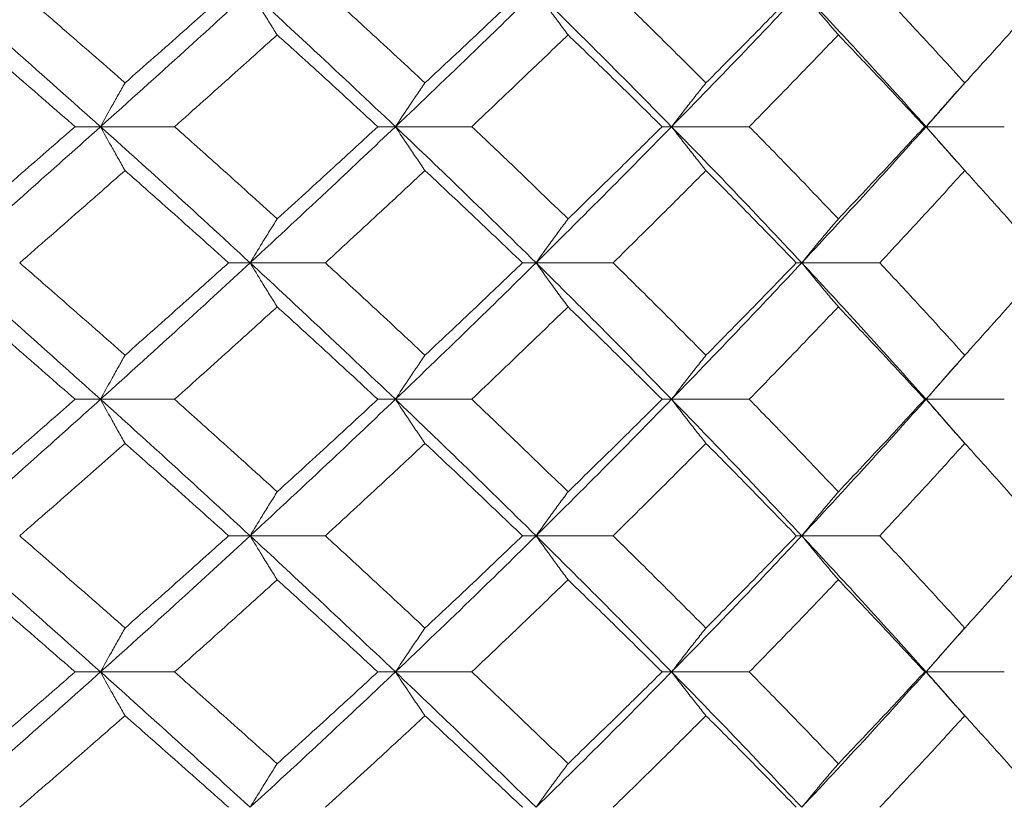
# Model space of a CAD drawing. Header units: inches. Extents: x -4.1 to 23, y -7 to 14.8.
# Tile 66 of 139: x 6.044 to 6.485, y 2.322 to 2.675. Entities that reach past the tile are written whole.
import ezdxf

# ---------------------------------------------------------------- set-up
doc = ezdxf.new("R2010")
doc.units = ezdxf.units.IN
doc.header["$MEASUREMENT"] = 0

msp = doc.modelspace()

# ---------------------------------------------------------------- linework, layer by layer
at = {"color": 7, "linetype": 'Continuous', "lineweight": 15}
for p, q in [((6.45007, 2.62716), (6.46728, 2.64665)), ((6.08015, 2.62716), (6.06873, 2.62716)), ((6.08015, 2.62716), (6.1133, 2.62716)), ((6.21228, 2.62716), (6.20438, 2.62716)), ((6.21228, 2.62716), (6.24644, 2.62716)), ((6.33604, 2.62716), (6.33176, 2.62716)), ((6.33604, 2.62716), (6.37084, 2.62716)), ((6.45007, 2.62716), (6.44945, 2.62716)), ((6.46732, 2.60763), (6.45007, 2.62716)), ((6.45007, 2.62716), (6.48513, 2.62716)), ((6.14718, 2.5662), (6.1375, 2.5662)), ((6.14718, 2.5662), (6.18087, 2.5662)), ((6.2753, 2.5662), (6.2692, 2.5662)), ((6.2753, 2.5662), (6.30982, 2.5662)), ((6.39435, 2.5662), (6.3919, 2.5662)), ((6.39435, 2.5662), (6.42933, 2.5662)), ((6.45007, 2.50508), (6.46728, 2.52471)), ((6.08015, 2.50508), (6.06873, 2.50508)), ((6.08015, 2.50508), (6.1133, 2.50508)), ((6.21228, 2.50508), (6.20438, 2.50508)), ((6.21228, 2.50508), (6.24644, 2.50508)), ((6.33604, 2.50508), (6.33176, 2.50508)), ((6.33604, 2.50508), (6.37084, 2.50508)), ((6.45007, 2.50508), (6.44945, 2.50508)), ((6.46732, 2.48546), (6.45007, 2.50508)), ((6.45007, 2.50508), (6.48513, 2.50508)), ((6.14718, 2.44396), (6.1375, 2.44396)), ((6.14718, 2.44396), (6.18087, 2.44396)), ((6.2753, 2.44396), (6.2692, 2.44396)), ((6.2753, 2.44396), (6.30982, 2.44396)), ((6.39435, 2.44396), (6.3919, 2.44396)), ((6.39435, 2.44396), (6.42933, 2.44396)), ((6.45007, 2.383), (6.46728, 2.40255)), ((6.08015, 2.383), (6.06873, 2.383)), ((6.08015, 2.383), (6.1133, 2.383)), ((6.21228, 2.383), (6.20438, 2.383)), ((6.21228, 2.383), (6.24644, 2.383)), ((6.33604, 2.383), (6.33176, 2.383)), ((6.33604, 2.383), (6.37084, 2.383)), ((6.45007, 2.383), (6.44945, 2.383)), ((6.46732, 2.36352), (6.45007, 2.383)), ((6.45007, 2.383), (6.48513, 2.383))]:
    msp.add_line(p, q, dxfattribs=at)
for points, knots in [([(6.08015, 2.62716), (6.06742, 2.63851), (6.04472, 2.65875), (6.02157, 2.67892), (6.0114, 2.68778)], [0, 0, 0, 0, 0.560759, 1, 1, 1, 1]), ([(6.0911, 2.64676), (6.08234, 2.65443), (6.06671, 2.66812), (6.05086, 2.68178), (6.0439, 2.68778)], [0, 0, 0, 0, 0.560541, 1, 1, 1, 1]), ([(6.08015, 2.62716), (6.09279, 2.63851), (6.11533, 2.65875), (6.13746, 2.67892), (6.14718, 2.68778)], [0, 0, 0, 0, 0.560759, 1, 1, 1, 1]), ([(6.0911, 2.64676), (6.09982, 2.65443), (6.11538, 2.66812), (6.13075, 2.68178), (6.1375, 2.68778)], [0, 0, 0, 0, 0.560541, 1, 1, 1, 1]), ([(6.15929, 2.66827), (6.15815, 2.67007), (6.15587, 2.67367), (6.15183, 2.68015), (6.14894, 2.68489), (6.14718, 2.68778)], [0, 0, 0, 0, 0.279853, 0.559705, 1, 1, 1, 1]), ([(6.21228, 2.62716), (6.20026, 2.63851), (6.17882, 2.65875), (6.15683, 2.67892), (6.14718, 2.68778)], [0, 0, 0, 0, 0.560759, 1, 1, 1, 1]), ([(6.22552, 2.64676), (6.21725, 2.65443), (6.20249, 2.66812), (6.18747, 2.68178), (6.18087, 2.68778)], [0, 0, 0, 0, 0.560541, 1, 1, 1, 1]), ([(6.21228, 2.62716), (6.2242, 2.63851), (6.24544, 2.65875), (6.26619, 2.67892), (6.2753, 2.68778)], [0, 0, 0, 0, 0.560759, 1, 1, 1, 1]), ([(6.22552, 2.64676), (6.23375, 2.65443), (6.24841, 2.66812), (6.26285, 2.68178), (6.2692, 2.68778)], [0, 0, 0, 0, 0.560542, 1, 1, 1, 1]), ([(6.28963, 2.66827), (6.28828, 2.67007), (6.28559, 2.67367), (6.2808, 2.68015), (6.27739, 2.68489), (6.2753, 2.68778)], [0, 0, 0, 0, 0.2798527, 0.5597054, 1, 1, 1, 1]), ([(6.33604, 2.62716), (6.32486, 2.63851), (6.30491, 2.65875), (6.28433, 2.67892), (6.2753, 2.68778)], [0, 0, 0, 0, 0.560759, 1, 1, 1, 1]), ([(6.35143, 2.64676), (6.34373, 2.65443), (6.33001, 2.66812), (6.31598, 2.68178), (6.30982, 2.68778)], [0, 0, 0, 0, 0.5605413, 1, 1, 1, 1]), ([(6.33604, 2.62716), (6.3471, 2.63851), (6.36682, 2.65875), (6.38595, 2.67892), (6.39435, 2.68778)], [0, 0, 0, 0, 0.560759, 1, 1, 1, 1]), ([(6.35143, 2.64676), (6.35906, 2.65443), (6.37268, 2.66812), (6.38603, 2.68178), (6.3919, 2.68778)], [0, 0, 0, 0, 0.560541, 1, 1, 1, 1]), ([(6.41075, 2.66827), (6.40921, 2.67007), (6.40613, 2.67367), (6.40065, 2.68015), (6.39674, 2.68489), (6.39435, 2.68778)], [0, 0, 0, 0, 0.279853, 0.559706, 1, 1, 1, 1]), ([(6.45007, 2.62716), (6.43985, 2.63851), (6.42161, 2.65875), (6.40267, 2.67892), (6.39435, 2.68778)], [0, 0, 0, 0, 0.560759, 1, 1, 1, 1]), ([(6.46743, 2.64676), (6.4604, 2.65443), (6.44786, 2.66812), (6.43499, 2.68178), (6.42933, 2.68778)], [0, 0, 0, 0, 0.560541, 1, 1, 1, 1]), ([(6.46743, 2.64676), (6.4744, 2.65443), (6.48682, 2.66812), (6.49893, 2.68178), (6.50426, 2.68778)], [0, 0, 0, 0, 0.560541, 1, 1, 1, 1]), ([(6.06873, 2.62716), (6.05989, 2.63485), (6.04414, 2.64857), (6.02817, 2.66226), (6.02116, 2.66827)], [0, 0, 0, 0, 0.560476, 1, 1, 1, 1]), ([(6.1133, 2.62716), (6.12194, 2.63485), (6.13737, 2.64857), (6.1526, 2.66226), (6.15929, 2.66827)], [0, 0, 0, 0, 0.560476, 1, 1, 1, 1]), ([(6.20438, 2.62716), (6.19603, 2.63485), (6.18111, 2.64857), (6.16595, 2.66226), (6.15929, 2.66827)], [0, 0, 0, 0, 0.560476, 1, 1, 1, 1]), ([(6.24644, 2.62716), (6.25457, 2.63485), (6.26909, 2.64857), (6.28336, 2.66226), (6.28963, 2.66827)], [0, 0, 0, 0, 0.5604753, 1, 1, 1, 1]), ([(6.33176, 2.62716), (6.32396, 2.63485), (6.31006, 2.64857), (6.29587, 2.66226), (6.28963, 2.66827)], [0, 0, 0, 0, 0.560476, 1, 1, 1, 1]), ([(6.37084, 2.62716), (6.37837, 2.63485), (6.39181, 2.64857), (6.40497, 2.66226), (6.41075, 2.66827)], [0, 0, 0, 0, 0.5604764, 1, 1, 1, 1]), ([(6.44945, 2.62716), (6.44231, 2.63485), (6.42956, 2.64857), (6.41649, 2.66226), (6.41075, 2.66827)], [0, 0, 0, 0, 0.560476, 1, 1, 1, 1]), ([(6.0911, 2.64676), (6.09007, 2.64496), (6.08802, 2.64136), (6.08436, 2.63484), (6.08175, 2.63008), (6.08015, 2.62716)], [0, 0, 0, 0, 0.279356, 0.558711, 1, 1, 1, 1]), ([(6.22552, 2.64676), (6.22428, 2.64496), (6.22179, 2.64136), (6.21737, 2.63484), (6.21422, 2.63008), (6.21228, 2.62716)], [0, 0, 0, 0, 0.2793569, 0.5587139, 1, 1, 1, 1]), ([(6.35143, 2.64676), (6.34998, 2.64496), (6.34709, 2.64136), (6.34196, 2.63484), (6.33829, 2.63008), (6.33604, 2.62716)], [0, 0, 0, 0, 0.279355, 0.558712, 1, 1, 1, 1]), ([(6.46743, 2.64676), (6.4658, 2.64496), (6.46254, 2.64136), (6.45675, 2.63484), (6.45261, 2.63008), (6.45007, 2.62716)], [0, 0, 0, 0, 0.279355, 0.558712, 1, 1, 1, 1]), ([(6.0114, 2.5662), (6.02434, 2.5776), (6.04745, 2.59794), (6.07017, 2.61824), (6.08015, 2.62716)], [0, 0, 0, 0, 0.560458, 1, 1, 1, 1]), ([(6.02116, 2.58589), (6.03009, 2.5936), (6.04603, 2.60737), (6.06179, 2.62112), (6.06873, 2.62716)], [0, 0, 0, 0, 0.5603389, 1, 1, 1, 1]), ([(6.0911, 2.60753), (6.09008, 2.60933), (6.08802, 2.61294), (6.08437, 2.61947), (6.08175, 2.62424), (6.08015, 2.62716)], [0, 0, 0, 0, 0.279167, 0.558336, 1, 1, 1, 1]), ([(6.14718, 2.5662), (6.13478, 2.5776), (6.11267, 2.59794), (6.09008, 2.61824), (6.08015, 2.62716)], [0, 0, 0, 0, 0.560458, 1, 1, 1, 1]), ([(6.15929, 2.58589), (6.15076, 2.5936), (6.13554, 2.60737), (6.12009, 2.62112), (6.1133, 2.62716)], [0, 0, 0, 0, 0.560338, 1, 1, 1, 1]), ([(6.14718, 2.5662), (6.15947, 2.5776), (6.1814, 2.59794), (6.20285, 2.61824), (6.21228, 2.62716)], [0, 0, 0, 0, 0.560458, 1, 1, 1, 1]), ([(6.15929, 2.58589), (6.16777, 2.5936), (6.18291, 2.60737), (6.19782, 2.62112), (6.20438, 2.62716)], [0, 0, 0, 0, 0.560339, 1, 1, 1, 1]), ([(6.22552, 2.60753), (6.22428, 2.60933), (6.2218, 2.61294), (6.21738, 2.61947), (6.21422, 2.62424), (6.21228, 2.62716)], [0, 0, 0, 0, 0.279169, 0.558338, 1, 1, 1, 1]), ([(6.2753, 2.5662), (6.26368, 2.5776), (6.24295, 2.59794), (6.22165, 2.61824), (6.21228, 2.62716)], [0, 0, 0, 0, 0.560458, 1, 1, 1, 1]), ([(6.28963, 2.58589), (6.28163, 2.5936), (6.26737, 2.60737), (6.25283, 2.62112), (6.24644, 2.62716)], [0, 0, 0, 0, 0.56034, 1, 1, 1, 1]), ([(6.2753, 2.5662), (6.2868, 2.5776), (6.30732, 2.59794), (6.32727, 2.61824), (6.33604, 2.62716)], [0, 0, 0, 0, 0.560458, 1, 1, 1, 1]), ([(6.28963, 2.58589), (6.29757, 2.5936), (6.31173, 2.60737), (6.32564, 2.62112), (6.33176, 2.62716)], [0, 0, 0, 0, 0.5603386, 1, 1, 1, 1]), ([(6.35143, 2.60753), (6.34998, 2.60933), (6.3471, 2.61294), (6.34196, 2.61947), (6.33829, 2.62424), (6.33604, 2.62716)], [0, 0, 0, 0, 0.279166, 0.558335, 1, 1, 1, 1]), ([(6.39435, 2.5662), (6.38364, 2.5776), (6.36451, 2.59794), (6.34474, 2.61824), (6.33604, 2.62716)], [0, 0, 0, 0, 0.560458, 1, 1, 1, 1]), ([(6.41075, 2.58589), (6.40338, 2.5936), (6.39022, 2.60737), (6.37676, 2.62112), (6.37084, 2.62716)], [0, 0, 0, 0, 0.560339, 1, 1, 1, 1]), ([(6.39435, 2.5662), (6.40494, 2.5776), (6.42382, 2.59794), (6.44206, 2.61824), (6.45007, 2.62716)], [0, 0, 0, 0, 0.560458, 1, 1, 1, 1]), ([(6.41075, 2.58589), (6.41806, 2.5936), (6.4311, 2.60737), (6.44384, 2.62112), (6.44945, 2.62716)], [0, 0, 0, 0, 0.560339, 1, 1, 1, 1]), ([(6.46743, 2.60753), (6.4658, 2.60933), (6.46255, 2.61294), (6.45675, 2.61947), (6.45261, 2.62424), (6.45007, 2.62716)], [0, 0, 0, 0, 0.279166, 0.558336, 1, 1, 1, 1]), ([(6.0439, 2.5662), (6.05276, 2.57393), (6.06859, 2.58771), (6.08423, 2.60147), (6.0911, 2.60753)], [0, 0, 0, 0, 0.560274, 1, 1, 1, 1]), ([(6.1375, 2.5662), (6.12889, 2.57393), (6.11353, 2.58771), (6.09795, 2.60147), (6.0911, 2.60753)], [0, 0, 0, 0, 0.560273, 1, 1, 1, 1]), ([(6.18087, 2.5662), (6.18927, 2.57393), (6.20427, 2.58771), (6.21903, 2.60147), (6.22552, 2.60753)], [0, 0, 0, 0, 0.560273, 1, 1, 1, 1]), ([(6.2692, 2.5662), (6.26111, 2.57393), (6.24668, 2.58771), (6.23198, 2.60147), (6.22552, 2.60753)], [0, 0, 0, 0, 0.560273, 1, 1, 1, 1]), ([(6.30982, 2.5662), (6.31766, 2.57393), (6.33166, 2.58771), (6.34539, 2.60147), (6.35143, 2.60753)], [0, 0, 0, 0, 0.560273, 1, 1, 1, 1]), ([(6.3919, 2.5662), (6.38442, 2.57393), (6.37107, 2.58771), (6.35743, 2.60147), (6.35143, 2.60753)], [0, 0, 0, 0, 0.560274, 1, 1, 1, 1]), ([(6.42933, 2.5662), (6.43653, 2.57393), (6.44937, 2.58771), (6.46192, 2.60147), (6.46743, 2.60753)], [0, 0, 0, 0, 0.560274, 1, 1, 1, 1]), ([(6.50426, 2.5662), (6.49747, 2.57393), (6.48535, 2.58771), (6.47291, 2.60147), (6.46743, 2.60753)], [0, 0, 0, 0, 0.5602737, 1, 1, 1, 1]), ([(6.15929, 2.58589), (6.15815, 2.58409), (6.15588, 2.58047), (6.15184, 2.57393), (6.14895, 2.56914), (6.14718, 2.5662)], [0, 0, 0, 0, 0.278869, 0.557742, 1, 1, 1, 1]), ([(6.28963, 2.58589), (6.28829, 2.58409), (6.2856, 2.58047), (6.28081, 2.57393), (6.27739, 2.56914), (6.2753, 2.5662)], [0, 0, 0, 0, 0.278869, 0.557737, 1, 1, 1, 1]), ([(6.41075, 2.58589), (6.40921, 2.58409), (6.40614, 2.58047), (6.40067, 2.57393), (6.39675, 2.56914), (6.39435, 2.5662)], [0, 0, 0, 0, 0.27887, 0.557738, 1, 1, 1, 1]), ([(6.08015, 2.50508), (6.06743, 2.5165), (6.04471, 2.53688), (6.02157, 2.55725), (6.0114, 2.5662)], [0, 0, 0, 0, 0.560156, 1, 1, 1, 1]), ([(6.0911, 2.5248), (6.08234, 2.53254), (6.0667, 2.54634), (6.05086, 2.56014), (6.0439, 2.5662)], [0, 0, 0, 0, 0.5601357, 1, 1, 1, 1]), ([(6.08015, 2.50508), (6.09279, 2.5165), (6.11534, 2.53688), (6.13745, 2.55725), (6.14718, 2.5662)], [0, 0, 0, 0, 0.5601558, 1, 1, 1, 1]), ([(6.0911, 2.5248), (6.09982, 2.53254), (6.11538, 2.54634), (6.13074, 2.56014), (6.1375, 2.5662)], [0, 0, 0, 0, 0.560137, 1, 1, 1, 1]), ([(6.15929, 2.5465), (6.15815, 2.54831), (6.15588, 2.55192), (6.15184, 2.55847), (6.14895, 2.56326), (6.14718, 2.5662)], [0, 0, 0, 0, 0.278779, 0.557551, 1, 1, 1, 1]), ([(6.21228, 2.50508), (6.20026, 2.5165), (6.17881, 2.53688), (6.15684, 2.55725), (6.14718, 2.5662)], [0, 0, 0, 0, 0.560155, 1, 1, 1, 1]), ([(6.22552, 2.5248), (6.21725, 2.53254), (6.20249, 2.54634), (6.18748, 2.56014), (6.18087, 2.5662)], [0, 0, 0, 0, 0.560136, 1, 1, 1, 1]), ([(6.21228, 2.50508), (6.22419, 2.5165), (6.24546, 2.53688), (6.26618, 2.55725), (6.2753, 2.5662)], [0, 0, 0, 0, 0.560155, 1, 1, 1, 1]), ([(6.22552, 2.5248), (6.23374, 2.53254), (6.24842, 2.54634), (6.26285, 2.56014), (6.2692, 2.5662)], [0, 0, 0, 0, 0.560137, 1, 1, 1, 1]), ([(6.28963, 2.5465), (6.28829, 2.54831), (6.2856, 2.55192), (6.28082, 2.55847), (6.2774, 2.56326), (6.2753, 2.5662)], [0, 0, 0, 0, 0.278776, 0.557551, 1, 1, 1, 1]), ([(6.33604, 2.50508), (6.32486, 2.5165), (6.3049, 2.53688), (6.28434, 2.55725), (6.2753, 2.5662)], [0, 0, 0, 0, 0.560155, 1, 1, 1, 1]), ([(6.35143, 2.5248), (6.34373, 2.53254), (6.33, 2.54634), (6.31599, 2.56014), (6.30982, 2.5662)], [0, 0, 0, 0, 0.560137, 1, 1, 1, 1]), ([(6.33604, 2.50508), (6.3471, 2.5165), (6.36683, 2.53688), (6.38595, 2.55725), (6.39435, 2.5662)], [0, 0, 0, 0, 0.560155, 1, 1, 1, 1]), ([(6.35143, 2.5248), (6.35906, 2.53254), (6.37269, 2.54634), (6.38603, 2.56014), (6.3919, 2.5662)], [0, 0, 0, 0, 0.560137, 1, 1, 1, 1]), ([(6.41075, 2.5465), (6.40921, 2.54831), (6.40614, 2.55192), (6.40067, 2.55847), (6.39676, 2.56326), (6.39435, 2.5662)], [0, 0, 0, 0, 0.278775, 0.557551, 1, 1, 1, 1]), ([(6.45007, 2.50508), (6.43985, 2.5165), (6.4216, 2.53688), (6.40268, 2.55725), (6.39435, 2.5662)], [0, 0, 0, 0, 0.560155, 1, 1, 1, 1]), ([(6.46743, 2.5248), (6.4604, 2.53254), (6.44786, 2.54634), (6.43499, 2.56014), (6.42933, 2.5662)], [0, 0, 0, 0, 0.5601367, 1, 1, 1, 1]), ([(6.46743, 2.5248), (6.47439, 2.53254), (6.48682, 2.54634), (6.49893, 2.56014), (6.50426, 2.5662)], [0, 0, 0, 0, 0.560137, 1, 1, 1, 1]), ([(6.06873, 2.50508), (6.0599, 2.51281), (6.04413, 2.52662), (6.02817, 2.54043), (6.02116, 2.5465)], [0, 0, 0, 0, 0.560071, 1, 1, 1, 1]), ([(6.1133, 2.50508), (6.12194, 2.51281), (6.13737, 2.52662), (6.15259, 2.54043), (6.15929, 2.5465)], [0, 0, 0, 0, 0.560071, 1, 1, 1, 1]), ([(6.20438, 2.50508), (6.19603, 2.51281), (6.18111, 2.52662), (6.16595, 2.54043), (6.15929, 2.5465)], [0, 0, 0, 0, 0.560071, 1, 1, 1, 1]), ([(6.24644, 2.50508), (6.25457, 2.51281), (6.26909, 2.52662), (6.28335, 2.54043), (6.28963, 2.5465)], [0, 0, 0, 0, 0.56007, 1, 1, 1, 1]), ([(6.33176, 2.50508), (6.32397, 2.51281), (6.31005, 2.52662), (6.29587, 2.54043), (6.28963, 2.5465)], [0, 0, 0, 0, 0.560071, 1, 1, 1, 1]), ([(6.37084, 2.50508), (6.37837, 2.51281), (6.39181, 2.52662), (6.40496, 2.54043), (6.41075, 2.5465)], [0, 0, 0, 0, 0.560071, 1, 1, 1, 1]), ([(6.44945, 2.50508), (6.44231, 2.51281), (6.42956, 2.52662), (6.4165, 2.54043), (6.41075, 2.5465)], [0, 0, 0, 0, 0.560071, 1, 1, 1, 1]), ([(6.0911, 2.5248), (6.09008, 2.523), (6.08803, 2.51938), (6.08437, 2.51282), (6.08176, 2.50802), (6.08015, 2.50508)], [0, 0, 0, 0, 0.278675, 0.557351, 1, 1, 1, 1]), ([(6.22552, 2.5248), (6.22428, 2.523), (6.2218, 2.51938), (6.21738, 2.51282), (6.21422, 2.50802), (6.21228, 2.50508)], [0, 0, 0, 0, 0.278679, 0.557353, 1, 1, 1, 1]), ([(6.35143, 2.5248), (6.34999, 2.523), (6.3471, 2.51938), (6.34197, 2.51282), (6.3383, 2.50802), (6.33604, 2.50508)], [0, 0, 0, 0, 0.278675, 0.55735, 1, 1, 1, 1]), ([(6.46743, 2.5248), (6.46581, 2.523), (6.46256, 2.51938), (6.45676, 2.51282), (6.45262, 2.50802), (6.45007, 2.50508)], [0, 0, 0, 0, 0.278675, 0.557351, 1, 1, 1, 1]), ([(6.0114, 2.44396), (6.02434, 2.45536), (6.04746, 2.47573), (6.07016, 2.49611), (6.08015, 2.50508)], [0, 0, 0, 0, 0.559853, 1, 1, 1, 1]), ([(6.02116, 2.46366), (6.03009, 2.47139), (6.04603, 2.4852), (6.06179, 2.499), (6.06873, 2.50508)], [0, 0, 0, 0, 0.5599328, 1, 1, 1, 1]), ([(6.0911, 2.48536), (6.09008, 2.48717), (6.08803, 2.49078), (6.08437, 2.49734), (6.08176, 2.50214), (6.08015, 2.50508)], [0, 0, 0, 0, 0.278675, 0.557352, 1, 1, 1, 1]), ([(6.14718, 2.44396), (6.13479, 2.45536), (6.11266, 2.47573), (6.09009, 2.49611), (6.08015, 2.50508)], [0, 0, 0, 0, 0.559853, 1, 1, 1, 1]), ([(6.15929, 2.46366), (6.15076, 2.47139), (6.13553, 2.4852), (6.12009, 2.499), (6.1133, 2.50508)], [0, 0, 0, 0, 0.5599328, 1, 1, 1, 1]), ([(6.14718, 2.44396), (6.15946, 2.45536), (6.18141, 2.47573), (6.20285, 2.49611), (6.21228, 2.50508)], [0, 0, 0, 0, 0.559853, 1, 1, 1, 1]), ([(6.15929, 2.46366), (6.16777, 2.47139), (6.18291, 2.4852), (6.19782, 2.499), (6.20438, 2.50508)], [0, 0, 0, 0, 0.5599339, 1, 1, 1, 1]), ([(6.22552, 2.48536), (6.22428, 2.48717), (6.2218, 2.49078), (6.21738, 2.49734), (6.21422, 2.50214), (6.21228, 2.50508)], [0, 0, 0, 0, 0.278679, 0.557354, 1, 1, 1, 1]), ([(6.2753, 2.44396), (6.26368, 2.45536), (6.24293, 2.47573), (6.22165, 2.49611), (6.21228, 2.50508)], [0, 0, 0, 0, 0.559853, 1, 1, 1, 1]), ([(6.28963, 2.46366), (6.28164, 2.47139), (6.26736, 2.4852), (6.25284, 2.499), (6.24644, 2.50508)], [0, 0, 0, 0, 0.559934, 1, 1, 1, 1]), ([(6.2753, 2.44396), (6.28679, 2.45536), (6.30733, 2.47573), (6.32727, 2.49611), (6.33604, 2.50508)], [0, 0, 0, 0, 0.559852, 1, 1, 1, 1]), ([(6.28963, 2.46366), (6.29757, 2.47139), (6.31174, 2.4852), (6.32564, 2.499), (6.33176, 2.50508)], [0, 0, 0, 0, 0.559933, 1, 1, 1, 1]), ([(6.35143, 2.48536), (6.34999, 2.48717), (6.3471, 2.49078), (6.34197, 2.49734), (6.3383, 2.50214), (6.33604, 2.50508)], [0, 0, 0, 0, 0.278675, 0.557352, 1, 1, 1, 1]), ([(6.39435, 2.44396), (6.38364, 2.45536), (6.3645, 2.47573), (6.34474, 2.49611), (6.33604, 2.50508)], [0, 0, 0, 0, 0.559853, 1, 1, 1, 1]), ([(6.41075, 2.46366), (6.40338, 2.47139), (6.39022, 2.4852), (6.37676, 2.499), (6.37084, 2.50508)], [0, 0, 0, 0, 0.559934, 1, 1, 1, 1]), ([(6.39435, 2.44396), (6.40493, 2.45536), (6.42383, 2.47573), (6.44205, 2.49611), (6.45007, 2.50508)], [0, 0, 0, 0, 0.5598531, 1, 1, 1, 1]), ([(6.41075, 2.46366), (6.41806, 2.47139), (6.4311, 2.4852), (6.44384, 2.499), (6.44945, 2.50508)], [0, 0, 0, 0, 0.559934, 1, 1, 1, 1]), ([(6.46743, 2.48536), (6.46581, 2.48717), (6.46256, 2.49078), (6.45676, 2.49734), (6.45262, 2.50214), (6.45007, 2.50508)], [0, 0, 0, 0, 0.278675, 0.557353, 1, 1, 1, 1]), ([(6.0439, 2.44396), (6.05276, 2.45168), (6.06859, 2.46548), (6.08422, 2.47928), (6.0911, 2.48536)], [0, 0, 0, 0, 0.559868, 1, 1, 1, 1]), ([(6.1375, 2.44396), (6.1289, 2.45168), (6.11353, 2.46548), (6.09796, 2.47928), (6.0911, 2.48536)], [0, 0, 0, 0, 0.559867, 1, 1, 1, 1]), ([(6.18087, 2.44396), (6.18927, 2.45168), (6.20427, 2.46548), (6.21903, 2.47928), (6.22552, 2.48536)], [0, 0, 0, 0, 0.5598671, 1, 1, 1, 1]), ([(6.2692, 2.44396), (6.26111, 2.45168), (6.24667, 2.46548), (6.23199, 2.47928), (6.22552, 2.48536)], [0, 0, 0, 0, 0.559867, 1, 1, 1, 1]), ([(6.30982, 2.44396), (6.31766, 2.45168), (6.33167, 2.46548), (6.34539, 2.47928), (6.35143, 2.48536)], [0, 0, 0, 0, 0.5598676, 1, 1, 1, 1]), ([(6.3919, 2.44396), (6.38442, 2.45168), (6.37107, 2.46548), (6.35743, 2.47928), (6.35143, 2.48536)], [0, 0, 0, 0, 0.559868, 1, 1, 1, 1]), ([(6.42933, 2.44396), (6.43652, 2.45168), (6.44938, 2.46548), (6.46192, 2.47928), (6.46743, 2.48536)], [0, 0, 0, 0, 0.559868, 1, 1, 1, 1]), ([(6.50426, 2.44396), (6.49747, 2.45168), (6.48535, 2.46548), (6.47291, 2.47928), (6.46743, 2.48536)], [0, 0, 0, 0, 0.559868, 1, 1, 1, 1]), ([(6.15929, 2.46366), (6.15815, 2.46185), (6.15588, 2.45824), (6.15184, 2.45169), (6.14895, 2.4469), (6.14718, 2.44396)], [0, 0, 0, 0, 0.278778, 0.557551, 1, 1, 1, 1]), ([(6.28963, 2.46366), (6.28829, 2.46185), (6.2856, 2.45824), (6.28082, 2.45169), (6.2774, 2.4469), (6.2753, 2.44396)], [0, 0, 0, 0, 0.278774, 0.557551, 1, 1, 1, 1]), ([(6.41075, 2.46366), (6.40921, 2.46185), (6.40614, 2.45824), (6.40067, 2.45169), (6.39676, 2.4469), (6.39435, 2.44396)], [0, 0, 0, 0, 0.278774, 0.557551, 1, 1, 1, 1]), ([(6.08015, 2.383), (6.06743, 2.39436), (6.04469, 2.41466), (6.02158, 2.435), (6.0114, 2.44396)], [0, 0, 0, 0, 0.55955, 1, 1, 1, 1]), ([(6.0911, 2.40263), (6.08234, 2.41034), (6.0667, 2.42411), (6.05087, 2.43789), (6.0439, 2.44396)], [0, 0, 0, 0, 0.55973, 1, 1, 1, 1]), ([(6.08015, 2.383), (6.09278, 2.39436), (6.11536, 2.41466), (6.13745, 2.435), (6.14718, 2.44396)], [0, 0, 0, 0, 0.55955, 1, 1, 1, 1]), ([(6.0911, 2.40263), (6.09982, 2.41034), (6.11539, 2.42411), (6.13074, 2.43789), (6.1375, 2.44396)], [0, 0, 0, 0, 0.559731, 1, 1, 1, 1]), ([(6.15929, 2.42427), (6.15815, 2.42608), (6.15588, 2.42969), (6.15184, 2.43623), (6.14895, 2.44102), (6.14718, 2.44396)], [0, 0, 0, 0, 0.2788704, 0.557743, 1, 1, 1, 1]), ([(6.21228, 2.383), (6.20027, 2.39436), (6.17879, 2.41466), (6.15684, 2.435), (6.14718, 2.44396)], [0, 0, 0, 0, 0.5595496, 1, 1, 1, 1]), ([(6.22552, 2.40263), (6.21725, 2.41034), (6.20248, 2.42411), (6.18748, 2.43789), (6.18087, 2.44396)], [0, 0, 0, 0, 0.559731, 1, 1, 1, 1]), ([(6.21228, 2.383), (6.22419, 2.39436), (6.24547, 2.41466), (6.26618, 2.435), (6.2753, 2.44396)], [0, 0, 0, 0, 0.55955, 1, 1, 1, 1]), ([(6.22552, 2.40263), (6.23374, 2.41034), (6.24843, 2.42411), (6.26285, 2.43789), (6.2692, 2.44396)], [0, 0, 0, 0, 0.55973, 1, 1, 1, 1]), ([(6.28963, 2.42427), (6.28829, 2.42608), (6.2856, 2.42969), (6.28081, 2.43623), (6.27739, 2.44102), (6.2753, 2.44396)], [0, 0, 0, 0, 0.27887, 0.557739, 1, 1, 1, 1]), ([(6.33604, 2.383), (6.32486, 2.39436), (6.30489, 2.41466), (6.28434, 2.435), (6.2753, 2.44396)], [0, 0, 0, 0, 0.559551, 1, 1, 1, 1]), ([(6.35143, 2.40263), (6.34374, 2.41034), (6.33, 2.42411), (6.31599, 2.43789), (6.30982, 2.44396)], [0, 0, 0, 0, 0.5597304, 1, 1, 1, 1]), ([(6.33604, 2.383), (6.34709, 2.39436), (6.36685, 2.41466), (6.38594, 2.435), (6.39435, 2.44396)], [0, 0, 0, 0, 0.55955, 1, 1, 1, 1]), ([(6.35143, 2.40263), (6.35906, 2.41034), (6.37269, 2.42411), (6.38603, 2.43789), (6.3919, 2.44396)], [0, 0, 0, 0, 0.559731, 1, 1, 1, 1]), ([(6.41075, 2.42427), (6.40921, 2.42608), (6.40614, 2.42969), (6.40067, 2.43623), (6.39675, 2.44102), (6.39435, 2.44396)], [0, 0, 0, 0, 0.278871, 0.557739, 1, 1, 1, 1]), ([(6.45007, 2.383), (6.43985, 2.39436), (6.42159, 2.41466), (6.40268, 2.435), (6.39435, 2.44396)], [0, 0, 0, 0, 0.55955, 1, 1, 1, 1]), ([(6.46743, 2.40263), (6.46041, 2.41034), (6.44785, 2.42411), (6.43499, 2.43789), (6.42933, 2.44396)], [0, 0, 0, 0, 0.55973, 1, 1, 1, 1]), ([(6.46743, 2.40263), (6.47439, 2.41034), (6.48683, 2.42411), (6.49893, 2.43789), (6.50426, 2.44396)], [0, 0, 0, 0, 0.5597302, 1, 1, 1, 1]), ([(6.06873, 2.383), (6.0599, 2.3907), (6.04412, 2.40444), (6.02818, 2.41821), (6.02116, 2.42427)], [0, 0, 0, 0, 0.5596651, 1, 1, 1, 1]), ([(6.1133, 2.383), (6.12194, 2.3907), (6.13738, 2.40444), (6.15259, 2.41821), (6.15929, 2.42427)], [0, 0, 0, 0, 0.559665, 1, 1, 1, 1]), ([(6.20438, 2.383), (6.19603, 2.3907), (6.1811, 2.40444), (6.16596, 2.41821), (6.15929, 2.42427)], [0, 0, 0, 0, 0.559665, 1, 1, 1, 1]), ([(6.24644, 2.383), (6.25457, 2.3907), (6.2691, 2.40444), (6.28335, 2.41821), (6.28963, 2.42427)], [0, 0, 0, 0, 0.559665, 1, 1, 1, 1]), ([(6.33176, 2.383), (6.32397, 2.3907), (6.31005, 2.40444), (6.29587, 2.41821), (6.28963, 2.42427)], [0, 0, 0, 0, 0.559665, 1, 1, 1, 1]), ([(6.37084, 2.383), (6.37837, 2.3907), (6.39182, 2.40444), (6.40496, 2.41821), (6.41075, 2.42427)], [0, 0, 0, 0, 0.5596651, 1, 1, 1, 1]), ([(6.44945, 2.383), (6.44231, 2.3907), (6.42955, 2.40444), (6.4165, 2.41821), (6.41075, 2.42427)], [0, 0, 0, 0, 0.559665, 1, 1, 1, 1]), ([(6.0911, 2.40263), (6.09008, 2.40083), (6.08802, 2.39722), (6.08437, 2.3907), (6.08175, 2.38592), (6.08015, 2.383)], [0, 0, 0, 0, 0.279169, 0.558335, 1, 1, 1, 1]), ([(6.22552, 2.40263), (6.22428, 2.40083), (6.2218, 2.39722), (6.21738, 2.3907), (6.21422, 2.38592), (6.21228, 2.383)], [0, 0, 0, 0, 0.279171, 0.558336, 1, 1, 1, 1]), ([(6.35143, 2.40263), (6.34998, 2.40083), (6.3471, 2.39722), (6.34196, 2.3907), (6.33829, 2.38592), (6.33604, 2.383)], [0, 0, 0, 0, 0.279167, 0.558334, 1, 1, 1, 1]), ([(6.46743, 2.40263), (6.4658, 2.40083), (6.46255, 2.39722), (6.45675, 2.3907), (6.45261, 2.38592), (6.45007, 2.383)], [0, 0, 0, 0, 0.279168, 0.558335, 1, 1, 1, 1]), ([(6.0114, 2.32238), (6.02434, 2.33366), (6.04747, 2.35384), (6.07016, 2.37408), (6.08015, 2.383)], [0, 0, 0, 0, 0.559248, 1, 1, 1, 1]), ([(6.02116, 2.34189), (6.03008, 2.34955), (6.04604, 2.36324), (6.06179, 2.37696), (6.06873, 2.383)], [0, 0, 0, 0, 0.559527, 1, 1, 1, 1]), ([(6.0911, 2.3634), (6.09007, 2.3652), (6.08802, 2.3688), (6.08436, 2.37532), (6.08175, 2.38008), (6.08015, 2.383)], [0, 0, 0, 0, 0.279359, 0.558713, 1, 1, 1, 1]), ([(6.14718, 2.32238), (6.13479, 2.33366), (6.11265, 2.35384), (6.09009, 2.37408), (6.08015, 2.383)], [0, 0, 0, 0, 0.559248, 1, 1, 1, 1]), ([(6.15929, 2.34189), (6.15076, 2.34955), (6.13553, 2.36324), (6.12009, 2.37696), (6.1133, 2.383)], [0, 0, 0, 0, 0.559527, 1, 1, 1, 1]), ([(6.14718, 2.32238), (6.15946, 2.33366), (6.18142, 2.35384), (6.20284, 2.37408), (6.21228, 2.383)], [0, 0, 0, 0, 0.559248, 1, 1, 1, 1]), ([(6.15929, 2.34189), (6.16777, 2.34955), (6.18292, 2.36324), (6.19782, 2.37696), (6.20438, 2.383)], [0, 0, 0, 0, 0.559528, 1, 1, 1, 1]), ([(6.22552, 2.3634), (6.22428, 2.3652), (6.22179, 2.3688), (6.21737, 2.37532), (6.21422, 2.38008), (6.21228, 2.383)], [0, 0, 0, 0, 0.279359, 0.558716, 1, 1, 1, 1]), ([(6.2753, 2.32238), (6.26369, 2.33366), (6.24292, 2.35384), (6.22166, 2.37408), (6.21228, 2.383)], [0, 0, 0, 0, 0.559248, 1, 1, 1, 1]), ([(6.28963, 2.34189), (6.28164, 2.34955), (6.26736, 2.36324), (6.25284, 2.37696), (6.24644, 2.383)], [0, 0, 0, 0, 0.559528, 1, 1, 1, 1]), ([(6.2753, 2.32238), (6.28679, 2.33366), (6.30734, 2.35384), (6.32726, 2.37408), (6.33604, 2.383)], [0, 0, 0, 0, 0.559248, 1, 1, 1, 1]), ([(6.28963, 2.34189), (6.29756, 2.34955), (6.31175, 2.36324), (6.32564, 2.37696), (6.33176, 2.383)], [0, 0, 0, 0, 0.559527, 1, 1, 1, 1]), ([(6.35143, 2.3634), (6.34998, 2.3652), (6.34709, 2.3688), (6.34196, 2.37532), (6.33829, 2.38008), (6.33604, 2.383)], [0, 0, 0, 0, 0.279357, 0.558714, 1, 1, 1, 1]), ([(6.39435, 2.32238), (6.38364, 2.33366), (6.36449, 2.35384), (6.34474, 2.37408), (6.33604, 2.383)], [0, 0, 0, 0, 0.559248, 1, 1, 1, 1]), ([(6.41075, 2.34189), (6.40338, 2.34955), (6.39021, 2.36324), (6.37676, 2.37696), (6.37084, 2.383)], [0, 0, 0, 0, 0.5595274, 1, 1, 1, 1]), ([(6.39435, 2.32238), (6.40493, 2.33366), (6.42384, 2.35384), (6.44205, 2.37408), (6.45007, 2.383)], [0, 0, 0, 0, 0.559248, 1, 1, 1, 1]), ([(6.41075, 2.34189), (6.41805, 2.34955), (6.43111, 2.36324), (6.44384, 2.37696), (6.44945, 2.383)], [0, 0, 0, 0, 0.559527, 1, 1, 1, 1]), ([(6.46743, 2.3634), (6.4658, 2.3652), (6.46254, 2.3688), (6.45675, 2.37532), (6.45261, 2.38008), (6.45007, 2.383)], [0, 0, 0, 0, 0.2793576, 0.5587138, 1, 1, 1, 1]), ([(6.0439, 2.32238), (6.05276, 2.33002), (6.0686, 2.34368), (6.08422, 2.35737), (6.0911, 2.3634)], [0, 0, 0, 0, 0.559463, 1, 1, 1, 1]), ([(6.1375, 2.32238), (6.1289, 2.33002), (6.11352, 2.34368), (6.09796, 2.35737), (6.0911, 2.3634)], [0, 0, 0, 0, 0.559461, 1, 1, 1, 1]), ([(6.18087, 2.32238), (6.18927, 2.33002), (6.20428, 2.34368), (6.21903, 2.35737), (6.22552, 2.3634)], [0, 0, 0, 0, 0.559462, 1, 1, 1, 1]), ([(6.2692, 2.32238), (6.26111, 2.33002), (6.24667, 2.34368), (6.23199, 2.35737), (6.22552, 2.3634)], [0, 0, 0, 0, 0.559462, 1, 1, 1, 1]), ([(6.30982, 2.32238), (6.31766, 2.33002), (6.33167, 2.34368), (6.34539, 2.35737), (6.35143, 2.3634)], [0, 0, 0, 0, 0.559462, 1, 1, 1, 1]), ([(6.3919, 2.32238), (6.38442, 2.33002), (6.37106, 2.34368), (6.35743, 2.35737), (6.35143, 2.3634)], [0, 0, 0, 0, 0.559461, 1, 1, 1, 1]), ([(6.42933, 2.32238), (6.43652, 2.33002), (6.44938, 2.34368), (6.46191, 2.35737), (6.46743, 2.3634)], [0, 0, 0, 0, 0.559461, 1, 1, 1, 1]), ([(6.50426, 2.32238), (6.49747, 2.33002), (6.48535, 2.34368), (6.47291, 2.35737), (6.46743, 2.3634)], [0, 0, 0, 0, 0.559462, 1, 1, 1, 1]), ([(6.15929, 2.34189), (6.15815, 2.34009), (6.15587, 2.3365), (6.15183, 2.33001), (6.14894, 2.32528), (6.14718, 2.32238)], [0, 0, 0, 0, 0.279852, 0.559706, 1, 1, 1, 1]), ([(6.28963, 2.34189), (6.28828, 2.34009), (6.28559, 2.3365), (6.2808, 2.33001), (6.27739, 2.32528), (6.2753, 2.32238)], [0, 0, 0, 0, 0.279852, 0.559706, 1, 1, 1, 1]), ([(6.41075, 2.34189), (6.40921, 2.34009), (6.40613, 2.3365), (6.40065, 2.33001), (6.39674, 2.32528), (6.39435, 2.32238)], [0, 0, 0, 0, 0.279852, 0.559706, 1, 1, 1, 1])]:
    msp.add_open_spline(points, degree=3, knots=knots, dxfattribs=at)

doc.saveas('drawing.dxf')
